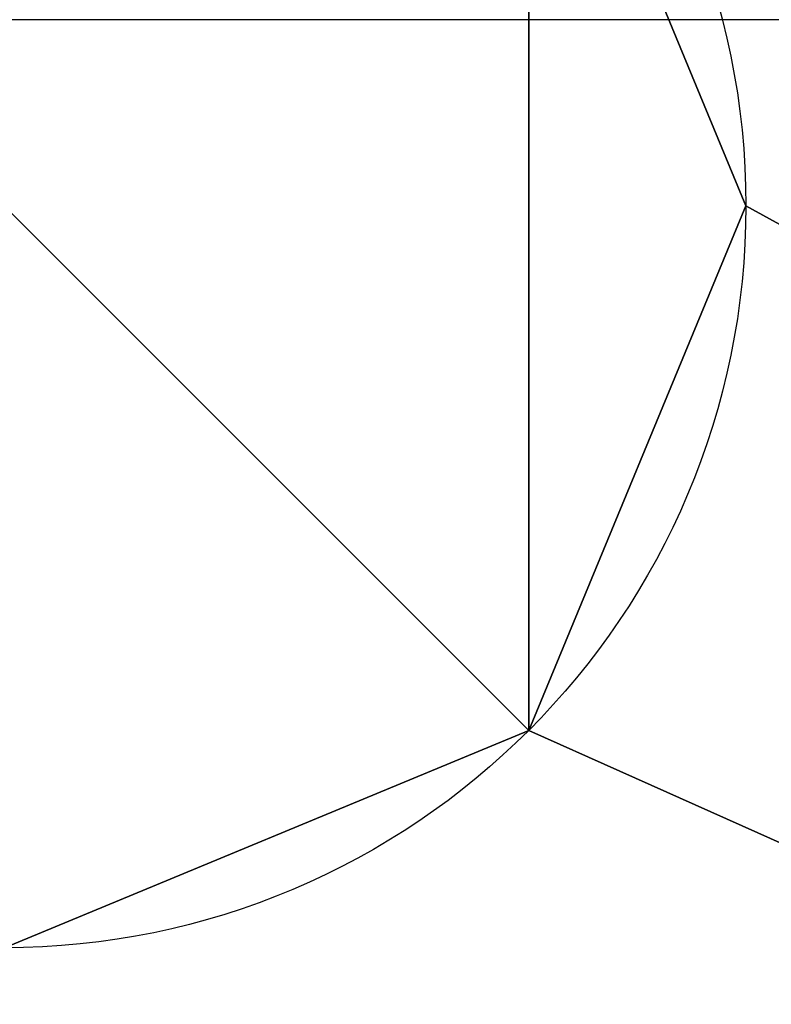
# Model space of a CAD drawing. Extents: x -272 to 272, y -165 to 165.
# Tile 153 of 256: x -161.9 to -156.83, y -75.38 to -68.75. Entities that reach past the tile are written whole.
import ezdxf

# ---------------------------------------------------------------- set-up
doc = ezdxf.new("R2010")
doc.units = 0
doc.header["$MEASUREMENT"] = 0
doc.layers.add('1', color=7, linetype='Continuous')

# ---------------------------------------------------------------- blocks, each defined once
blk = doc.blocks.new('UG_SURFACE_0')
at = {"layer": '1', "color": 253, "linetype": 'Continuous'}
for points in [[(-17.6777, -17.6777, 20.9202), (-25, 0, 20.9202), (-203.0492, 148.0492, 20.9202), (-203.0492, -148.0492, 20.9202)], [(-117.1942, -69.2532, 107.1508), (-174.5, -81.5006, 118.1735), (-149.5032, 74.7732, 112.1189)], [(-149.5032, 74.7732, 112.1189), (-174.5, -81.5006, 118.1735), (-174.5, 0, 118.1735)], [(17.6777, -17.6777, 20.9202), (0, -25, 20.9202), (-203.0492, -148.0492, 20.9202), (203.0492, -148.0492, 20.9202)], [(-203.0492, -148.0492, 20.9202), (0, -25, 20.9202), (-17.6777, -17.6777, 20.9202)], [(173.5, -110.3335, 144.1231), (-174.5, -110.3335, 144.1231), (-174.5, -81.5006, 118.1735), (-85.1443, -62.4035, 100.9861)], [(-158.4645, -73.5355, -114.0798), (-165.5355, -66.4645, -114.0798), (-162, -65, -114.0798), (-158.4645, -66.4645, -114.0798)], [(-165.5355, -66.4645, -114.0798), (-158.4645, -73.5355, -114.0798), (-162, -75, -114.0798), (-165.5355, -73.5355, -114.0798)], [(-158.4645, -66.4645, -124.0798), (-157, -70, -124.0798), (-157, -70, -114.0798), (-158.4645, -66.4645, -114.0798)], [(-158.4645, -66.4645, -114.0798), (-157, -70, -114.0798), (-158.4645, -73.5355, -114.0798)], [(-165.5, -68.7462, 448.8133), (-169.4447, -92.086, 405.1042), (168.4447, -92.086, 405.1042), (164.5, -68.7462, 448.8133)], [(-158.4645, -73.5355, -114.0798), (-157, -70, -114.0798), (-157, -70, -124.0798), (-158.4645, -73.5355, -124.0798)], [(-158.4645, -73.5355, -124.0798), (-162, -75, -124.0798), (-162, -75, -114.0798), (-158.4645, -73.5355, -114.0798)]]:
    blk.add_3dface(points, dxfattribs=at)
blk = doc.blocks.new('UG_SURFACE_1')
at = {"layer": '1', "color": 253, "linetype": 'Continuous'}
for points in [[(-116, -35, -124.0798), (-116, -92.5, -124.0798), (-157, -70, -124.0798), (-158.4645, -66.4645, -124.0798)], [(-158.4645, -73.5355, -124.0798), (-157, -70, -124.0798), (-116, -92.5, -124.0798)], [(-116, -92.5, -124.0798), (-184.5872, -92.5, -124.0798), (-162, -75, -124.0798), (-158.4645, -73.5355, -124.0798)]]:
    blk.add_3dface(points, dxfattribs=at)

msp = doc.modelspace()

# ---------------------------------------------------------------- linework, layer by layer
at = {"layer": '1', "color": 43, "linetype": 'Continuous'}
for centre in [(-162, -70, -114.0798), (-162, -70, -124.0798)]:
    msp.add_circle(centre, 5, dxfattribs=at)
at = {"layer": '1', "color": 43, "linetype": 'Continuous', "extrusion": (0, -0.668965, -0.743294)}
msp.add_ellipse((-0.5, -818.9895, 781.9136), major_axis=(0, 762.4092, -686.1683), ratio=0.668965, start_param=6.026804, end_param=6.196998, dxfattribs=at)

# ---------------------------------------------------------------- block references
for name in ['UG_SURFACE_0', 'UG_SURFACE_0', 'UG_SURFACE_0', 'UG_SURFACE_0', 'UG_SURFACE_0', 'UG_SURFACE_0', 'UG_SURFACE_0', 'UG_SURFACE_0', 'UG_SURFACE_0', 'UG_SURFACE_0', 'UG_SURFACE_0', 'UG_SURFACE_0', 'UG_SURFACE_0', 'UG_SURFACE_0', 'UG_SURFACE_0', 'UG_SURFACE_0', 'UG_SURFACE_0', 'UG_SURFACE_0', 'UG_SURFACE_0', 'UG_SURFACE_0', 'UG_SURFACE_0', 'UG_SURFACE_0', 'UG_SURFACE_0', 'UG_SURFACE_0', 'UG_SURFACE_0', 'UG_SURFACE_0', 'UG_SURFACE_0', 'UG_SURFACE_0', 'UG_SURFACE_0', 'UG_SURFACE_0', 'UG_SURFACE_0', 'UG_SURFACE_0', 'UG_SURFACE_0', 'UG_SURFACE_0', 'UG_SURFACE_0', 'UG_SURFACE_0', 'UG_SURFACE_0', 'UG_SURFACE_0', 'UG_SURFACE_0', 'UG_SURFACE_0', 'UG_SURFACE_0', 'UG_SURFACE_0', 'UG_SURFACE_0', 'UG_SURFACE_0', 'UG_SURFACE_0', 'UG_SURFACE_0', 'UG_SURFACE_0', 'UG_SURFACE_0', 'UG_SURFACE_0', 'UG_SURFACE_0', 'UG_SURFACE_0', 'UG_SURFACE_0', 'UG_SURFACE_0', 'UG_SURFACE_0', 'UG_SURFACE_0', 'UG_SURFACE_0', 'UG_SURFACE_0', 'UG_SURFACE_0', 'UG_SURFACE_0', 'UG_SURFACE_0', 'UG_SURFACE_0', 'UG_SURFACE_0', 'UG_SURFACE_0', 'UG_SURFACE_0', 'UG_SURFACE_0', 'UG_SURFACE_0', 'UG_SURFACE_0', 'UG_SURFACE_0', 'UG_SURFACE_0', 'UG_SURFACE_0', 'UG_SURFACE_0', 'UG_SURFACE_0', 'UG_SURFACE_0', 'UG_SURFACE_0', 'UG_SURFACE_0', 'UG_SURFACE_0', 'UG_SURFACE_0', 'UG_SURFACE_0', 'UG_SURFACE_0', 'UG_SURFACE_0', 'UG_SURFACE_0', 'UG_SURFACE_0', 'UG_SURFACE_0', 'UG_SURFACE_0', 'UG_SURFACE_0', 'UG_SURFACE_0', 'UG_SURFACE_0', 'UG_SURFACE_0', 'UG_SURFACE_0', 'UG_SURFACE_0', 'UG_SURFACE_0', 'UG_SURFACE_0', 'UG_SURFACE_0', 'UG_SURFACE_0', 'UG_SURFACE_0', 'UG_SURFACE_0', 'UG_SURFACE_0', 'UG_SURFACE_0', 'UG_SURFACE_0', 'UG_SURFACE_1', 'UG_SURFACE_1']:
    msp.add_blockref(name, (0, 0))

doc.saveas('drawing.dxf')
